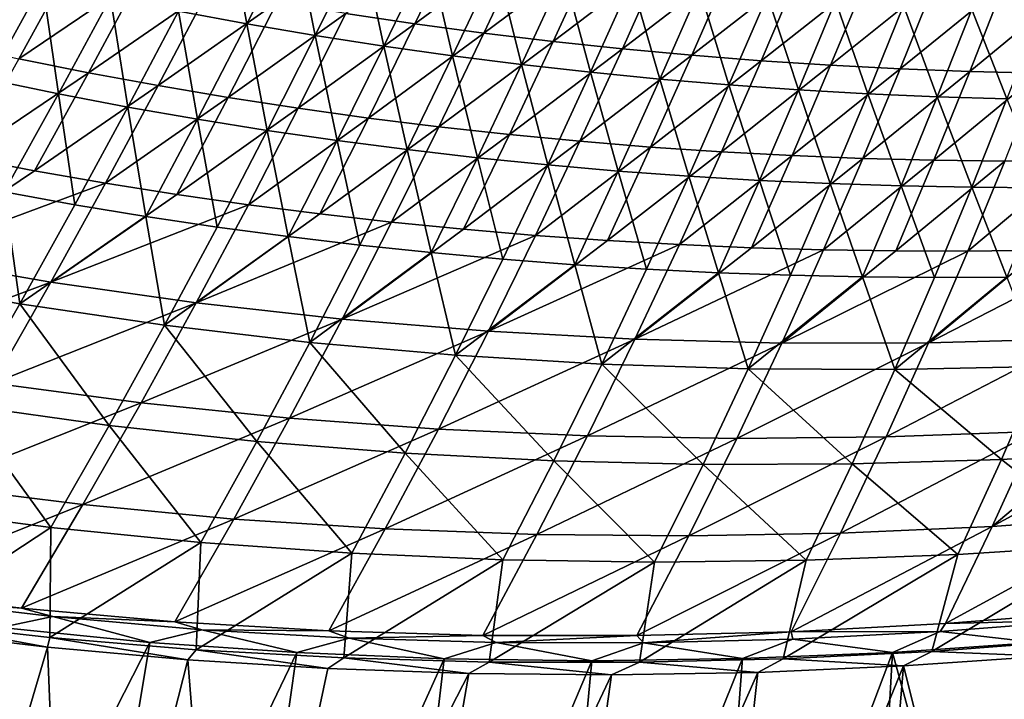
# Model space of a CAD drawing. Header units: metres. Extents: x 0 to 1400, y -1400 to 0.
# Tile 60 of 256: x 460 to 564, y -1329 to -1257. Entities that reach past the tile are written whole.
import ezdxf

# ---------------------------------------------------------------- set-up
doc = ezdxf.new("R2010")
doc.units = ezdxf.units.M

msp = doc.modelspace()

# ---------------------------------------------------------------- linework, layer by layer
at = {"layer": 'None'}
for points in [[(477.042297, -1256.461914, -197.67308), (482.162354, -1246.563232, -225.498718), (484.194275, -1257.789795, -197.695068)], [(482.162354, -1246.563232, -225.498718), (489.17453, -1247.945435, -225.521896), (484.194275, -1257.789795, -197.695068)], [(484.194275, -1257.789795, -197.695068), (489.17453, -1247.945435, -225.521896), (491.365509, -1259.013184, -197.717453)], [(489.17453, -1247.945435, -225.521896), (496.206421, -1249.226074, -225.545517), (491.365509, -1259.013184, -197.717453)], [(494.59079, -1256.712891, -196.647598), (501.810852, -1257.797241, -196.682022), (506.482758, -1248.093018, -224.526794)], [(501.810852, -1257.797241, -196.682022), (513.576721, -1249.137207, -224.562866), (506.482758, -1248.093018, -224.526794)], [(465.888336, -1251.325928, -196.515198), (458.766693, -1249.713867, -196.483536), (453.057678, -1259.903931, -168.740189)], [(491.365509, -1259.013184, -197.717453), (496.206421, -1249.226074, -225.545517), (498.554565, -1260.133057, -197.74025)], [(496.206421, -1249.226074, -225.545517), (503.256653, -1250.406006, -225.569565), (498.554565, -1260.133057, -197.74025)], [(501.810852, -1257.797241, -196.682022), (509.044861, -1258.77771, -196.716949), (513.576721, -1249.137207, -224.562866)], [(509.044861, -1258.77771, -196.716949), (520.683533, -1250.080811, -224.599426), (513.576721, -1249.137207, -224.562866)], [(520.683533, -1250.080811, -224.599426), (509.044861, -1258.77771, -196.716949), (516.290955, -1259.655029, -196.752335)], [(527.801697, -1250.924316, -224.636459), (520.683533, -1250.080811, -224.599426), (516.290955, -1259.655029, -196.752335)], [(498.554565, -1260.133057, -197.74025), (503.256653, -1250.406006, -225.569565), (505.760071, -1261.150146, -197.763428)], [(503.256653, -1250.406006, -225.569565), (510.323883, -1251.485718, -225.594009), (505.760071, -1261.150146, -197.763428)], [(527.801697, -1250.924316, -224.636459), (516.290955, -1259.655029, -196.752335), (523.547668, -1260.42981, -196.788162)], [(534.929932, -1251.668579, -224.67395), (527.801697, -1250.924316, -224.636459), (523.547668, -1260.42981, -196.788162)], [(460.321259, -1261.470703, -168.770142), (465.888336, -1251.325928, -196.515198), (453.057678, -1259.903931, -168.740189)], [(455.716034, -1251.84436, -197.609741), (462.801758, -1253.48999, -197.630417), (457.213379, -1263.650513, -169.901703)], [(473.033478, -1252.831299, -196.547455), (465.888336, -1251.325928, -196.515198), (460.321259, -1261.470703, -168.770142)], [(505.760071, -1261.150146, -197.763428), (510.323883, -1251.485718, -225.594009), (512.980591, -1262.065063, -197.786987)], [(510.323883, -1251.485718, -225.594009), (517.406738, -1252.46582, -225.618866), (512.980591, -1262.065063, -197.786987)], [(523.547668, -1260.42981, -196.788162), (530.813477, -1261.102905, -196.824432), (534.929932, -1251.668579, -224.67395)], [(530.813477, -1261.102905, -196.824432), (542.066772, -1252.314209, -224.711853), (534.929932, -1251.668579, -224.67395)], [(467.608246, -1262.927612, -168.800644), (473.033478, -1252.831299, -196.547455), (460.321259, -1261.470703, -168.770142)], [(480.200195, -1254.230591, -196.580276), (473.033478, -1252.831299, -196.547455), (467.608246, -1262.927612, -168.800644)], [(512.980591, -1262.065063, -197.786987), (517.406738, -1252.46582, -225.618866), (520.214661, -1262.878662, -197.810913)], [(517.406738, -1252.46582, -225.618866), (524.503845, -1253.34729, -225.644104), (520.214661, -1262.878662, -197.810913)], [(530.813477, -1261.102905, -196.824432), (538.086975, -1261.675049, -196.861099), (542.066772, -1252.314209, -224.711853)], [(538.086975, -1261.675049, -196.861099), (549.210999, -1252.861938, -224.750168), (542.066772, -1252.314209, -224.711853)], [(549.210999, -1252.861938, -224.750168), (538.086975, -1261.675049, -196.861099), (545.36676, -1262.147095, -196.898163)], [(556.361084, -1253.3125, -224.788879), (549.210999, -1252.861938, -224.750168), (545.36676, -1262.147095, -196.898163)], [(457.213379, -1263.650513, -169.901703), (462.801758, -1253.48999, -197.630417), (464.462616, -1265.142212, -169.920959)], [(462.801758, -1253.48999, -197.630417), (469.91098, -1255.028931, -197.651535), (464.462616, -1265.142212, -169.920959)], [(474.916626, -1264.275513, -168.831696), (480.200195, -1254.230591, -196.580276), (467.608246, -1262.927612, -168.800644)], [(487.386597, -1255.52417, -196.613678), (480.200195, -1254.230591, -196.580276), (474.916626, -1264.275513, -168.831696)], [(520.214661, -1262.878662, -197.810913), (524.503845, -1253.34729, -225.644104), (527.460938, -1263.591797, -197.835205)], [(524.503845, -1253.34729, -225.644104), (531.613831, -1254.130615, -225.669724), (527.460938, -1263.591797, -197.835205)], [(527.460938, -1263.591797, -197.835205), (531.613831, -1254.130615, -225.669724), (534.718018, -1264.205078, -197.859848)], [(531.613831, -1254.130615, -225.669724), (538.735413, -1254.816406, -225.695694), (534.718018, -1264.205078, -197.859848)], [(556.361084, -1253.3125, -224.788879), (545.36676, -1262.147095, -196.898163), (552.651428, -1262.519775, -196.935593)], [(563.515808, -1253.666504, -224.827957), (556.361084, -1253.3125, -224.788879), (552.651428, -1262.519775, -196.935593)], [(552.651428, -1262.519775, -196.935593), (559.939575, -1262.793945, -196.973358), (563.515808, -1253.666504, -224.827957)], [(559.939575, -1262.793945, -196.973358), (570.673706, -1253.924683, -224.867371), (563.515808, -1253.666504, -224.827957)], [(559.939575, -1262.793945, -196.973358), (567.229736, -1262.970459, -197.011459), (570.673706, -1253.924683, -224.867371)], [(464.462616, -1265.142212, -169.920959), (469.91098, -1255.028931, -197.651535), (471.733643, -1266.525024, -169.940598)], [(469.91098, -1255.028931, -197.651535), (477.042297, -1256.461914, -197.67308), (471.733643, -1266.525024, -169.940598)], [(534.718018, -1264.205078, -197.859848), (538.735413, -1254.816406, -225.695694), (541.984436, -1264.71936, -197.884811)], [(538.735413, -1254.816406, -225.695694), (545.867126, -1255.405396, -225.722031), (541.984436, -1264.71936, -197.884811)], [(482.244415, -1265.515015, -168.863266), (487.386597, -1255.52417, -196.613678), (474.916626, -1264.275513, -168.831696)], [(494.59079, -1256.712891, -196.647598), (487.386597, -1255.52417, -196.613678), (482.244415, -1265.515015, -168.863266)], [(541.984436, -1264.71936, -197.884811), (545.867126, -1255.405396, -225.722031), (549.258789, -1265.135376, -197.91011)], [(545.867126, -1255.405396, -225.722031), (553.00769, -1255.898438, -225.748703), (549.258789, -1265.135376, -197.91011)], [(549.258789, -1265.135376, -197.91011), (553.00769, -1255.898438, -225.748703), (556.539673, -1265.453979, -197.93573)], [(553.00769, -1255.898438, -225.748703), (560.15564, -1256.295898, -225.775711), (556.539673, -1265.453979, -197.93573)], [(471.733643, -1266.525024, -169.940598), (477.042297, -1256.461914, -197.67308), (479.025055, -1267.799805, -169.960648)], [(477.042297, -1256.461914, -197.67308), (484.194275, -1257.789795, -197.695068), (479.025055, -1267.799805, -169.960648)], [(489.589569, -1266.646729, -168.895325), (494.59079, -1256.712891, -196.647598), (482.244415, -1265.515015, -168.863266)], [(501.810852, -1257.797241, -196.682022), (494.59079, -1256.712891, -196.647598), (489.589569, -1266.646729, -168.895325)], [(556.539673, -1265.453979, -197.93573), (560.15564, -1256.295898, -225.775711), (563.825684, -1265.675903, -197.961639)], [(560.15564, -1256.295898, -225.775711), (567.309692, -1256.598755, -225.803024), (563.825684, -1265.675903, -197.961639)], [(479.025055, -1267.799805, -169.960648), (484.194275, -1257.789795, -197.695068), (486.335358, -1268.967285, -169.981064)], [(484.194275, -1257.789795, -197.695068), (491.365509, -1259.013184, -197.717453), (486.335358, -1268.967285, -169.981064)], [(496.950165, -1267.671265, -168.927856), (501.810852, -1257.797241, -196.682022), (489.589569, -1266.646729, -168.895325)], [(509.044861, -1258.77771, -196.716949), (501.810852, -1257.797241, -196.682022), (496.950165, -1267.671265, -168.927856)], [(486.335358, -1268.967285, -169.981064), (491.365509, -1259.013184, -197.717453), (493.663086, -1270.028442, -170.001846)], [(491.365509, -1259.013184, -197.717453), (498.554565, -1260.133057, -197.74025), (493.663086, -1270.028442, -170.001846)], [(504.324158, -1268.589355, -168.960846), (509.044861, -1258.77771, -196.716949), (496.950165, -1267.671265, -168.927856)], [(516.290955, -1259.655029, -196.752335), (509.044861, -1258.77771, -196.716949), (504.324158, -1268.589355, -168.960846)], [(493.663086, -1270.028442, -170.001846), (498.554565, -1260.133057, -197.74025), (501.006775, -1270.984131, -170.022995)], [(498.554565, -1260.133057, -197.74025), (505.760071, -1261.150146, -197.763428), (501.006775, -1270.984131, -170.022995)], [(511.709595, -1269.401733, -168.994278), (516.290955, -1259.655029, -196.752335), (504.324158, -1268.589355, -168.960846)], [(523.547668, -1260.42981, -196.788162), (516.290955, -1259.655029, -196.752335), (511.709595, -1269.401733, -168.994278)], [(501.006775, -1270.984131, -170.022995), (505.760071, -1261.150146, -197.763428), (508.36499, -1271.835205, -170.044479)], [(505.760071, -1261.150146, -197.763428), (512.980591, -1262.065063, -197.786987), (508.36499, -1271.835205, -170.044479)], [(519.104919, -1270.109131, -169.028122), (523.547668, -1260.42981, -196.788162), (511.709595, -1269.401733, -168.994278)], [(530.813477, -1261.102905, -196.824432), (523.547668, -1260.42981, -196.788162), (519.104919, -1270.109131, -169.028122)], [(526.508545, -1270.712402, -169.062363), (530.813477, -1261.102905, -196.824432), (519.104919, -1270.109131, -169.028122)], [(538.086975, -1261.675049, -196.861099), (530.813477, -1261.102905, -196.824432), (526.508545, -1270.712402, -169.062363)], [(460.321259, -1261.470703, -168.770142), (454.539337, -1271.78186, -141.125595), (467.608246, -1262.927612, -168.800644)], [(508.36499, -1271.835205, -170.044479), (512.980591, -1262.065063, -197.786987), (515.736206, -1272.582397, -170.066315)], [(512.980591, -1262.065063, -197.786987), (520.214661, -1262.878662, -197.810913), (515.736206, -1272.582397, -170.066315)], [(533.919067, -1271.212402, -169.096985), (538.086975, -1261.675049, -196.861099), (526.508545, -1270.712402, -169.062363)], [(545.36676, -1262.147095, -196.898163), (538.086975, -1261.675049, -196.861099), (533.919067, -1271.212402, -169.096985)], [(541.335022, -1271.610229, -169.131958), (545.36676, -1262.147095, -196.898163), (533.919067, -1271.212402, -169.096985)], [(552.651428, -1262.519775, -196.935593), (545.36676, -1262.147095, -196.898163), (541.335022, -1271.610229, -169.131958)], [(454.539337, -1271.78186, -141.125595), (461.966461, -1273.192139, -141.153763), (467.608246, -1262.927612, -168.800644)], [(467.608246, -1262.927612, -168.800644), (461.966461, -1273.192139, -141.153763), (474.916626, -1264.275513, -168.831696)], [(515.736206, -1272.582397, -170.066315), (520.214661, -1262.878662, -197.810913), (523.11908, -1273.226685, -170.088486)], [(520.214661, -1262.878662, -197.810913), (527.460938, -1263.591797, -197.835205), (523.11908, -1273.226685, -170.088486)], [(548.754883, -1271.906494, -169.167267), (552.651428, -1262.519775, -196.935593), (541.335022, -1271.610229, -169.131958)], [(559.939575, -1262.793945, -196.973358), (552.651428, -1262.519775, -196.935593), (548.754883, -1271.906494, -169.167267)], [(556.177185, -1272.102295, -169.202896), (559.939575, -1262.793945, -196.973358), (548.754883, -1271.906494, -169.167267)], [(567.229736, -1262.970459, -197.011459), (559.939575, -1262.793945, -196.973358), (556.177185, -1272.102295, -169.202896)], [(563.600464, -1272.198364, -169.238815), (567.229736, -1262.970459, -197.011459), (556.177185, -1272.102295, -169.202896)], [(464.462616, -1265.142212, -169.920959), (458.796967, -1275.422241, -142.290482), (457.213379, -1263.650513, -169.901703)], [(461.966461, -1273.192139, -141.153763), (469.414886, -1274.490356, -141.182419), (474.916626, -1264.275513, -168.831696)], [(474.916626, -1264.275513, -168.831696), (469.414886, -1274.490356, -141.182419), (482.244415, -1265.515015, -168.863266)], [(523.11908, -1273.226685, -170.088486), (527.460938, -1263.591797, -197.835205), (530.512024, -1273.768799, -170.110977)], [(527.460938, -1263.591797, -197.835205), (534.718018, -1264.205078, -197.859848), (530.512024, -1273.768799, -170.110977)], [(530.512024, -1273.768799, -170.110977), (534.718018, -1264.205078, -197.859848), (537.913574, -1274.209839, -170.133759)], [(534.718018, -1264.205078, -197.859848), (541.984436, -1264.71936, -197.884811), (537.913574, -1274.209839, -170.133759)], [(466.206238, -1276.756714, -142.307617), (458.796967, -1275.422241, -142.290482), (464.462616, -1265.142212, -169.920959)], [(471.733643, -1266.525024, -169.940598), (466.206238, -1276.756714, -142.307617), (464.462616, -1265.142212, -169.920959)], [(469.414886, -1274.490356, -141.182419), (476.882599, -1275.67749, -141.211533), (482.244415, -1265.515015, -168.863266)], [(482.244415, -1265.515015, -168.863266), (476.882599, -1275.67749, -141.211533), (489.589569, -1266.646729, -168.895325)], [(537.913574, -1274.209839, -170.133759), (541.984436, -1264.71936, -197.884811), (545.322388, -1274.550415, -170.15686)], [(541.984436, -1264.71936, -197.884811), (549.258789, -1265.135376, -197.91011), (545.322388, -1274.550415, -170.15686)], [(545.322388, -1274.550415, -170.15686), (549.258789, -1265.135376, -197.91011), (552.736877, -1274.791382, -170.180237)], [(549.258789, -1265.135376, -197.91011), (556.539673, -1265.453979, -197.93573), (552.736877, -1274.791382, -170.180237)], [(552.736877, -1274.791382, -170.180237), (556.539673, -1265.453979, -197.93573), (560.15564, -1274.933716, -170.203903)], [(556.539673, -1265.453979, -197.93573), (563.825684, -1265.675903, -197.961639), (560.15564, -1274.933716, -170.203903)], [(473.635681, -1277.980103, -142.325073), (466.206238, -1276.756714, -142.307617), (471.733643, -1266.525024, -169.940598)], [(479.025055, -1267.799805, -169.960648), (473.635681, -1277.980103, -142.325073), (471.733643, -1266.525024, -169.940598)], [(560.15564, -1274.933716, -170.203903), (563.825684, -1265.675903, -197.961639), (567.577209, -1274.978271, -170.227829)], [(476.882599, -1275.67749, -141.211533), (484.367432, -1276.754028, -141.241104), (489.589569, -1266.646729, -168.895325)], [(489.589569, -1266.646729, -168.895325), (484.367432, -1276.754028, -141.241104), (496.950165, -1267.671265, -168.927856)], [(481.083832, -1279.093628, -142.34288), (473.635681, -1277.980103, -142.325073), (479.025055, -1267.799805, -169.960648)], [(486.335358, -1268.967285, -169.981064), (481.083832, -1279.093628, -142.34288), (479.025055, -1267.799805, -169.960648)], [(484.367432, -1276.754028, -141.241104), (491.86734, -1277.720703, -141.271088), (496.950165, -1267.671265, -168.927856)], [(496.950165, -1267.671265, -168.927856), (491.86734, -1277.720703, -141.271088), (504.324158, -1268.589355, -168.960846)], [(491.86734, -1277.720703, -141.271088), (499.38028, -1278.578369, -141.301483), (504.324158, -1268.589355, -168.960846)], [(504.324158, -1268.589355, -168.960846), (499.38028, -1278.578369, -141.301483), (511.709595, -1269.401733, -168.994278)], [(488.549103, -1280.0979, -142.360992), (481.083832, -1279.093628, -142.34288), (486.335358, -1268.967285, -169.981064)], [(493.663086, -1270.028442, -170.001846), (488.549103, -1280.0979, -142.360992), (486.335358, -1268.967285, -169.981064)], [(499.38028, -1278.578369, -141.301483), (506.904144, -1279.327759, -141.33226), (511.709595, -1269.401733, -168.994278)], [(511.709595, -1269.401733, -168.994278), (506.904144, -1279.327759, -141.33226), (519.104919, -1270.109131, -169.028122)], [(496.03006, -1280.994263, -142.379425), (488.549103, -1280.0979, -142.360992), (493.663086, -1270.028442, -170.001846)], [(501.006775, -1270.984131, -170.022995), (496.03006, -1280.994263, -142.379425), (493.663086, -1270.028442, -170.001846)], [(506.904144, -1279.327759, -141.33226), (514.437317, -1279.969727, -141.363403), (519.104919, -1270.109131, -169.028122)], [(519.104919, -1270.109131, -169.028122), (514.437317, -1279.969727, -141.363403), (526.508545, -1270.712402, -169.062363)], [(514.437317, -1279.969727, -141.363403), (521.97821, -1280.505249, -141.394897), (526.508545, -1270.712402, -169.062363)], [(526.508545, -1270.712402, -169.062363), (521.97821, -1280.505249, -141.394897), (533.919067, -1271.212402, -169.096985)], [(503.525116, -1281.783325, -142.398148), (496.03006, -1280.994263, -142.379425), (501.006775, -1270.984131, -170.022995)], [(508.36499, -1271.835205, -170.044479), (503.525116, -1281.783325, -142.398148), (501.006775, -1270.984131, -170.022995)], [(521.97821, -1280.505249, -141.394897), (529.52533, -1280.935181, -141.426727), (533.919067, -1271.212402, -169.096985)], [(533.919067, -1271.212402, -169.096985), (529.52533, -1280.935181, -141.426727), (541.335022, -1271.610229, -169.131958)], [(529.52533, -1280.935181, -141.426727), (537.077148, -1281.260742, -141.458862), (541.335022, -1271.610229, -169.131958)], [(541.335022, -1271.610229, -169.131958), (537.077148, -1281.260742, -141.458862), (548.754883, -1271.906494, -169.167267)], [(461.966461, -1273.192139, -141.153763), (454.539337, -1271.78186, -141.125595), (448.513641, -1282.263184, -113.585121)], [(511.032837, -1282.466064, -142.417175), (503.525116, -1281.783325, -142.398148), (508.36499, -1271.835205, -170.044479)], [(515.736206, -1272.582397, -170.066315), (511.032837, -1282.466064, -142.417175), (508.36499, -1271.835205, -170.044479)], [(518.551636, -1283.043579, -142.436493), (511.032837, -1282.466064, -142.417175), (515.736206, -1272.582397, -170.066315)], [(523.11908, -1273.226685, -170.088486), (518.551636, -1283.043579, -142.436493), (515.736206, -1272.582397, -170.066315)], [(537.077148, -1281.260742, -141.458862), (544.63208, -1281.482666, -141.491287), (548.754883, -1271.906494, -169.167267)], [(548.754883, -1271.906494, -169.167267), (544.63208, -1281.482666, -141.491287), (556.177185, -1272.102295, -169.202896)], [(544.63208, -1281.482666, -141.491287), (552.18866, -1281.602051, -141.523987), (556.177185, -1272.102295, -169.202896)], [(556.177185, -1272.102295, -169.202896), (552.18866, -1281.602051, -141.523987), (563.600464, -1272.198364, -169.238815)], [(552.18866, -1281.602051, -141.523987), (559.7453, -1281.619751, -141.556946), (563.600464, -1272.198364, -169.238815)], [(563.600464, -1272.198364, -169.238815), (559.7453, -1281.619751, -141.556946), (571.023193, -1272.195557, -169.275024)], [(559.7453, -1281.619751, -141.556946), (567.300476, -1281.536743, -141.590134), (571.023193, -1272.195557, -169.275024)], [(469.414886, -1274.490356, -141.182419), (461.966461, -1273.192139, -141.153763), (448.513641, -1282.263184, -113.585121)], [(526.080078, -1283.516724, -142.456085), (518.551636, -1283.043579, -142.436493), (523.11908, -1273.226685, -170.088486)], [(530.512024, -1273.768799, -170.110977), (526.080078, -1283.516724, -142.456085), (523.11908, -1273.226685, -170.088486)], [(533.616577, -1283.886353, -142.475937), (526.080078, -1283.516724, -142.456085), (530.512024, -1273.768799, -170.110977)], [(537.913574, -1274.209839, -170.133759), (533.616577, -1283.886353, -142.475937), (530.512024, -1273.768799, -170.110977)], [(463.66394, -1284.880127, -113.635918), (469.414886, -1274.490356, -141.182419), (448.513641, -1282.263184, -113.585121)], [(463.66394, -1284.880127, -113.635918), (476.882599, -1275.67749, -141.211533), (469.414886, -1274.490356, -141.182419)], [(541.159668, -1284.153564, -142.496063), (533.616577, -1283.886353, -142.475937), (537.913574, -1274.209839, -170.133759)], [(545.322388, -1274.550415, -170.15686), (541.159668, -1284.153564, -142.496063), (537.913574, -1274.209839, -170.133759)], [(548.707825, -1284.319092, -142.516434), (541.159668, -1284.153564, -142.496063), (545.322388, -1274.550415, -170.15686)], [(552.736877, -1274.791382, -170.180237), (548.707825, -1284.319092, -142.516434), (545.322388, -1274.550415, -170.15686)], [(556.259583, -1284.384033, -142.537048), (548.707825, -1284.319092, -142.516434), (552.736877, -1274.791382, -170.180237)], [(560.15564, -1274.933716, -170.203903), (556.259583, -1284.384033, -142.537048), (552.736877, -1274.791382, -170.180237)], [(458.796967, -1275.422241, -142.290482), (460.429352, -1287.161377, -114.778702), (445.361115, -1284.470093, -114.750984)], [(466.206238, -1276.756714, -142.307617), (460.429352, -1287.161377, -114.778702), (458.796967, -1275.422241, -142.290482)], [(484.367432, -1276.754028, -141.241104), (476.882599, -1275.67749, -141.211533), (463.66394, -1284.880127, -113.635918)], [(563.813354, -1284.349121, -142.557892), (556.259583, -1284.384033, -142.537048), (560.15564, -1274.933716, -170.203903)], [(567.577209, -1274.978271, -170.227829), (563.813354, -1284.349121, -142.557892), (560.15564, -1274.933716, -170.203903)], [(466.206238, -1276.756714, -142.307617), (473.635681, -1277.980103, -142.325073), (460.429352, -1287.161377, -114.778702)], [(478.891174, -1287.041016, -113.688301), (484.367432, -1276.754028, -141.241104), (463.66394, -1284.880127, -113.635918)], [(491.86734, -1277.720703, -141.271088), (484.367432, -1276.754028, -141.241104), (478.891174, -1287.041016, -113.688301)], [(499.38028, -1278.578369, -141.301483), (491.86734, -1277.720703, -141.271088), (478.891174, -1287.041016, -113.688301)], [(473.635681, -1277.980103, -142.325073), (475.578247, -1289.397827, -114.807503), (460.429352, -1287.161377, -114.778702)], [(481.083832, -1279.093628, -142.34288), (475.578247, -1289.397827, -114.807503), (473.635681, -1277.980103, -142.325073)], [(494.178101, -1288.752319, -113.742111), (499.38028, -1278.578369, -141.301483), (478.891174, -1287.041016, -113.688301)], [(506.904144, -1279.327759, -141.33226), (499.38028, -1278.578369, -141.301483), (494.178101, -1288.752319, -113.742111)], [(481.083832, -1279.093628, -142.34288), (488.549103, -1280.0979, -142.360992), (475.578247, -1289.397827, -114.807503)], [(514.437317, -1279.969727, -141.363403), (506.904144, -1279.327759, -141.33226), (494.178101, -1288.752319, -113.742111)], [(514.437317, -1279.969727, -141.363403), (494.178101, -1288.752319, -113.742111), (509.507996, -1290.020508, -113.797211)], [(521.97821, -1280.505249, -141.394897), (514.437317, -1279.969727, -141.363403), (509.507996, -1290.020508, -113.797211)], [(488.549103, -1280.0979, -142.360992), (490.795319, -1291.187378, -114.837326), (475.578247, -1289.397827, -114.807503)], [(496.03006, -1280.994263, -142.379425), (490.795319, -1291.187378, -114.837326), (488.549103, -1280.0979, -142.360992)], [(490.795319, -1291.187378, -114.837326), (496.03006, -1280.994263, -142.379425), (503.525116, -1281.783325, -142.398148)], [(529.52533, -1280.935181, -141.426727), (521.97821, -1280.505249, -141.394897), (509.507996, -1290.020508, -113.797211)], [(524.867249, -1290.853638, -113.853462), (529.52533, -1280.935181, -141.426727), (509.507996, -1290.020508, -113.797211)], [(524.867249, -1290.853638, -113.853462), (537.077148, -1281.260742, -141.458862), (529.52533, -1280.935181, -141.426727)], [(506.068176, -1292.538208, -114.868118), (490.795319, -1291.187378, -114.837326), (503.525116, -1281.783325, -142.398148)], [(511.032837, -1282.466064, -142.417175), (506.068176, -1292.538208, -114.868118), (503.525116, -1281.783325, -142.398148)], [(544.63208, -1281.482666, -141.491287), (537.077148, -1281.260742, -141.458862), (524.867249, -1290.853638, -113.853462)], [(540.243103, -1291.26001, -113.910713), (544.63208, -1281.482666, -141.491287), (524.867249, -1290.853638, -113.853462)], [(552.18866, -1281.602051, -141.523987), (544.63208, -1281.482666, -141.491287), (540.243103, -1291.26001, -113.910713)], [(559.7453, -1281.619751, -141.556946), (552.18866, -1281.602051, -141.523987), (540.243103, -1291.26001, -113.910713)], [(540.243103, -1291.26001, -113.910713), (555.622925, -1291.247803, -113.968834), (559.7453, -1281.619751, -141.556946)], [(567.300476, -1281.536743, -141.590134), (555.622925, -1291.247803, -113.968834), (574.852905, -1281.354126, -141.62355)], [(555.622925, -1291.247803, -113.968834), (570.994324, -1290.825562, -114.027695), (574.852905, -1281.354126, -141.62355)], [(555.622925, -1291.247803, -113.968834), (567.300476, -1281.536743, -141.590134), (559.7453, -1281.619751, -141.556946)], [(448.513641, -1282.263184, -113.585121), (442.213715, -1292.921265, -86.145638), (463.66394, -1284.880127, -113.635918)], [(511.032837, -1282.466064, -142.417175), (518.551636, -1283.043579, -142.436493), (506.068176, -1292.538208, -114.868118)], [(518.551636, -1283.043579, -142.436493), (521.384277, -1293.458374, -114.899818), (506.068176, -1292.538208, -114.868118)], [(526.080078, -1283.516724, -142.456085), (521.384277, -1293.458374, -114.899818), (518.551636, -1283.043579, -142.436493)], [(526.080078, -1283.516724, -142.456085), (533.616577, -1283.886353, -142.475937), (521.384277, -1293.458374, -114.899818)], [(533.616577, -1283.886353, -142.475937), (536.731262, -1293.955933, -114.932373), (521.384277, -1293.458374, -114.899818)], [(536.731262, -1293.955933, -114.932373), (533.616577, -1283.886353, -142.475937), (541.159668, -1284.153564, -142.496063)], [(442.213715, -1292.921265, -86.145638), (457.63092, -1295.452759, -86.188164), (463.66394, -1284.880127, -113.635918)], [(445.361115, -1284.470093, -114.750984), (460.429352, -1287.161377, -114.778702), (454.370331, -1297.746094, -87.351364)], [(463.66394, -1284.880127, -113.635918), (457.63092, -1295.452759, -86.188164), (478.891174, -1287.041016, -113.688301)], [(548.707825, -1284.319092, -142.516434), (536.731262, -1293.955933, -114.932373), (541.159668, -1284.153564, -142.496063)], [(552.09668, -1294.039063, -114.965721), (536.731262, -1293.955933, -114.932373), (548.707825, -1284.319092, -142.516434)], [(556.259583, -1284.384033, -142.537048), (552.09668, -1294.039063, -114.965721), (548.707825, -1284.319092, -142.516434)], [(567.468018, -1293.715698, -114.999817), (552.09668, -1294.039063, -114.965721), (563.813354, -1284.349121, -142.557892)], [(552.09668, -1294.039063, -114.965721), (556.259583, -1284.384033, -142.537048), (563.813354, -1284.349121, -142.557892)], [(454.370331, -1297.746094, -87.351364), (460.429352, -1287.161377, -114.778702), (469.783752, -1299.888306, -87.37175)], [(457.63092, -1295.452759, -86.188164), (473.125793, -1297.517334, -86.23201), (478.891174, -1287.041016, -113.688301)], [(460.429352, -1287.161377, -114.778702), (475.578247, -1289.397827, -114.807503), (469.783752, -1299.888306, -87.37175)], [(478.891174, -1287.041016, -113.688301), (473.125793, -1297.517334, -86.23201), (494.178101, -1288.752319, -113.742111)], [(473.125793, -1297.517334, -86.23201), (488.680573, -1299.12207, -86.277031), (494.178101, -1288.752319, -113.742111)], [(494.178101, -1288.752319, -113.742111), (488.680573, -1299.12207, -86.277031), (509.507996, -1290.020508, -113.797211)], [(469.783752, -1299.888306, -87.37175), (475.578247, -1289.397827, -114.807503), (485.265747, -1301.573364, -87.392899)], [(475.578247, -1289.397827, -114.807503), (490.795319, -1291.187378, -114.837326), (485.265747, -1301.573364, -87.392899)], [(488.680573, -1299.12207, -86.277031), (504.278046, -1300.27417, -86.323105), (509.507996, -1290.020508, -113.797211)], [(509.507996, -1290.020508, -113.797211), (504.278046, -1300.27417, -86.323105), (524.867249, -1290.853638, -113.853462)], [(485.265747, -1301.573364, -87.392899), (490.795319, -1291.187378, -114.837326), (500.803497, -1302.809937, -87.414757)], [(490.795319, -1291.187378, -114.837326), (506.068176, -1292.538208, -114.868118), (500.803497, -1302.809937, -87.414757)], [(504.278046, -1300.27417, -86.323105), (519.904175, -1300.981934, -86.370102), (524.867249, -1290.853638, -113.853462)], [(524.867249, -1290.853638, -113.853462), (519.904175, -1300.981934, -86.370102), (540.243103, -1291.26001, -113.910713)], [(519.904175, -1300.981934, -86.370102), (535.545837, -1301.25415, -86.417915), (540.243103, -1291.26001, -113.910713)], [(540.243103, -1291.26001, -113.910713), (535.545837, -1301.25415, -86.417915), (555.622925, -1291.247803, -113.968834)], [(535.545837, -1301.25415, -86.417915), (551.190002, -1301.099731, -86.466423), (555.622925, -1291.247803, -113.968834)], [(555.622925, -1291.247803, -113.968834), (551.190002, -1301.099731, -86.466423), (570.994324, -1290.825562, -114.027695)], [(551.190002, -1301.099731, -86.466423), (566.823975, -1300.527588, -86.515495), (570.994324, -1290.825562, -114.027695)], [(500.803497, -1302.809937, -87.414757), (506.068176, -1292.538208, -114.868118), (516.384216, -1303.606689, -87.437302)], [(506.068176, -1292.538208, -114.868118), (521.384277, -1293.458374, -114.899818), (516.384216, -1303.606689, -87.437302)], [(516.384216, -1303.606689, -87.437302), (521.384277, -1293.458374, -114.899818), (531.995178, -1303.972168, -87.46048)], [(521.384277, -1293.458374, -114.899818), (536.731262, -1293.955933, -114.932373), (531.995178, -1303.972168, -87.46048)], [(531.995178, -1303.972168, -87.46048), (536.731262, -1293.955933, -114.932373), (547.623596, -1303.914917, -87.484253)], [(536.731262, -1293.955933, -114.932373), (552.09668, -1294.039063, -114.965721), (547.623596, -1303.914917, -87.484253)], [(547.623596, -1303.914917, -87.484253), (552.09668, -1294.039063, -114.965721), (563.256592, -1303.443604, -87.508583)], [(552.09668, -1294.039063, -114.965721), (567.468018, -1293.715698, -114.999817), (563.256592, -1303.443604, -87.508583)], [(563.256592, -1303.443604, -87.508583), (567.468018, -1293.715698, -114.999817), (578.88147, -1302.566772, -87.533432)], [(457.63092, -1295.452759, -86.188164), (451.285492, -1306.212158, -58.844471), (473.125793, -1297.517334, -86.23201)], [(451.285492, -1306.212158, -58.844471), (467.038879, -1308.188232, -58.877548), (473.125793, -1297.517334, -86.23201)], [(473.125793, -1297.517334, -86.23201), (467.038879, -1308.188232, -58.877548), (488.680573, -1299.12207, -86.277031)], [(447.998718, -1308.515381, -60.028931), (454.370331, -1297.746094, -87.351364), (463.667908, -1310.570923, -60.038795)], [(454.370331, -1297.746094, -87.351364), (469.783752, -1299.888306, -87.37175), (463.667908, -1310.570923, -60.038795)], [(467.038879, -1308.188232, -58.877548), (482.853333, -1309.694336, -58.911564), (488.680573, -1299.12207, -86.277031)], [(488.680573, -1299.12207, -86.277031), (482.853333, -1309.694336, -58.911564), (504.278046, -1300.27417, -86.323105)], [(562.30011, -1310.473633, -59.092319), (582.436401, -1299.546753, -86.565033), (574.633545, -1300.087646, -86.540207)], [(578.171936, -1309.343994, -59.129944), (582.436401, -1299.546753, -86.565033), (562.30011, -1310.473633, -59.092319)], [(463.667908, -1310.570923, -60.038795), (469.783752, -1299.888306, -87.37175), (479.406921, -1312.159424, -60.049156)], [(469.783752, -1299.888306, -87.37175), (485.265747, -1301.573364, -87.392899), (479.406921, -1312.159424, -60.049156)], [(482.853333, -1309.694336, -58.911564), (498.711273, -1310.738403, -58.946419), (504.278046, -1300.27417, -86.323105)], [(504.278046, -1300.27417, -86.323105), (498.711273, -1310.738403, -58.946419), (519.904175, -1300.981934, -86.370102)], [(551.190002, -1301.099731, -86.466423), (546.405884, -1311.187256, -59.055065), (566.823975, -1300.527588, -86.515495)], [(546.405884, -1311.187256, -59.055065), (562.30011, -1310.473633, -59.092319), (566.823975, -1300.527588, -86.515495)], [(566.823975, -1300.527588, -86.515495), (562.30011, -1310.473633, -59.092319), (574.633545, -1300.087646, -86.540207)], [(479.406921, -1312.159424, -60.049156), (485.265747, -1301.573364, -87.392899), (495.202667, -1313.289795, -60.05999)], [(485.265747, -1301.573364, -87.392899), (500.803497, -1302.809937, -87.414757), (495.202667, -1313.289795, -60.05999)], [(498.711273, -1310.738403, -58.946419), (514.598267, -1311.328979, -58.982018), (519.904175, -1300.981934, -86.370102)], [(519.904175, -1300.981934, -86.370102), (514.598267, -1311.328979, -58.982018), (535.545837, -1301.25415, -86.417915)], [(514.598267, -1311.328979, -58.982018), (530.500916, -1311.475586, -59.018265), (535.545837, -1301.25415, -86.417915)], [(535.545837, -1301.25415, -86.417915), (530.500916, -1311.475586, -59.018265), (551.190002, -1301.099731, -86.466423)], [(530.500916, -1311.475586, -59.018265), (546.405884, -1311.187256, -59.055065), (551.190002, -1301.099731, -86.466423)], [(563.256592, -1303.443604, -87.508583), (578.88147, -1302.566772, -87.533432), (574.574829, -1312.389404, -60.120659)], [(495.202667, -1313.289795, -60.05999), (500.803497, -1302.809937, -87.414757), (511.042114, -1313.971436, -60.071281)], [(500.803497, -1302.809937, -87.414757), (516.384216, -1303.606689, -87.437302), (511.042114, -1313.971436, -60.071281)], [(511.042114, -1313.971436, -60.071281), (516.384216, -1303.606689, -87.437302), (526.912109, -1314.213013, -60.083015)], [(516.384216, -1303.606689, -87.437302), (531.995178, -1303.972168, -87.46048), (526.912109, -1314.213013, -60.083015)], [(547.623596, -1303.914917, -87.484253), (563.256592, -1303.443604, -87.508583), (558.691589, -1313.412964, -60.107719)], [(558.691589, -1313.412964, -60.107719), (563.256592, -1303.443604, -87.508583), (574.574829, -1312.389404, -60.120659)], [(526.912109, -1314.213013, -60.083015), (531.995178, -1303.972168, -87.46048), (542.799683, -1314.023926, -60.095165)], [(531.995178, -1303.972168, -87.46048), (547.623596, -1303.914917, -87.484253), (542.799683, -1314.023926, -60.095165)], [(542.799683, -1314.023926, -60.095165), (547.623596, -1303.914917, -87.484253), (558.691589, -1313.412964, -60.107719)], [(451.285492, -1306.212158, -58.844471), (444.605591, -1317.149536, -31.641582), (467.038879, -1308.188232, -58.877548)], [(444.605591, -1317.149536, -31.641582), (460.606781, -1319.044556, -31.664776), (467.038879, -1308.188232, -58.877548)], [(463.667908, -1310.570923, -60.038795), (448.6875, -1320.45166, -32.846249), (447.998718, -1308.515381, -60.028931)], [(467.038879, -1308.188232, -58.877548), (460.606781, -1319.044556, -31.664776), (482.853333, -1309.694336, -58.911564)], [(460.606781, -1319.044556, -31.664776), (476.671204, -1320.460327, -31.688414), (482.853333, -1309.694336, -58.911564)], [(482.853333, -1309.694336, -58.911564), (476.671204, -1320.460327, -31.688414), (498.711273, -1310.738403, -58.946419)], [(562.30011, -1310.473633, -59.092319), (557.390076, -1320.658691, -31.81019), (578.171936, -1309.343994, -59.129944)], [(557.390076, -1320.658691, -31.81019), (573.519043, -1319.389648, -31.83469), (578.171936, -1309.343994, -59.129944)], [(463.556244, -1322.113525, -32.845612), (448.6875, -1320.45166, -32.846249), (463.667908, -1310.570923, -60.038795)], [(479.406921, -1312.159424, -60.049156), (463.556244, -1322.113525, -32.845612), (463.667908, -1310.570923, -60.038795)], [(476.671204, -1320.460327, -31.688414), (492.780945, -1321.404785, -31.712402), (498.711273, -1310.738403, -58.946419)], [(498.711273, -1310.738403, -58.946419), (492.780945, -1321.404785, -31.712402), (514.598267, -1311.328979, -58.982018)], [(546.405884, -1311.187256, -59.055065), (541.23938, -1321.504517, -31.785637), (562.30011, -1310.473633, -59.092319)], [(541.23938, -1321.504517, -31.785637), (557.390076, -1320.658691, -31.81019), (562.30011, -1310.473633, -59.092319)], [(492.780945, -1321.404785, -31.712402), (508.921295, -1321.887207, -31.73666), (514.598267, -1311.328979, -58.982018)], [(514.598267, -1311.328979, -58.982018), (508.921295, -1321.887207, -31.73666), (530.500916, -1311.475586, -59.018265)], [(508.921295, -1321.887207, -31.73666), (525.078674, -1321.917236, -31.761099), (530.500916, -1311.475586, -59.018265)], [(530.500916, -1311.475586, -59.018265), (525.078674, -1321.917236, -31.761099), (546.405884, -1311.187256, -59.055065)], [(525.078674, -1321.917236, -31.761099), (541.23938, -1321.504517, -31.785637), (546.405884, -1311.187256, -59.055065)], [(478.917389, -1323.396484, -32.844852), (463.556244, -1322.113525, -32.845612), (479.406921, -1312.159424, -60.049156)], [(495.202667, -1313.289795, -60.05999), (478.917389, -1323.396484, -32.844852), (479.406921, -1312.159424, -60.049156)], [(571.97229, -1322.364502, -32.844879), (555.972839, -1323.570801, -32.844479), (574.574829, -1312.389404, -60.120659)], [(574.574829, -1312.389404, -60.120659), (555.972839, -1323.570801, -32.844479), (558.691589, -1313.412964, -60.107719)], [(494.362396, -1324.254028, -32.844372), (478.917389, -1323.396484, -32.844852), (495.202667, -1313.289795, -60.05999)], [(511.042114, -1313.971436, -60.071281), (494.362396, -1324.254028, -32.844372), (495.202667, -1313.289795, -60.05999)], [(509.581635, -1324.686035, -32.844177), (494.362396, -1324.254028, -32.844372), (511.042114, -1313.971436, -60.071281)], [(526.912109, -1314.213013, -60.083015), (509.581635, -1324.686035, -32.844177), (511.042114, -1313.971436, -60.071281)], [(540.400513, -1324.345093, -32.844215), (525.327515, -1324.71228, -32.844124), (542.799683, -1314.023926, -60.095165)], [(542.799683, -1314.023926, -60.095165), (525.327515, -1324.71228, -32.844124), (526.912109, -1314.213013, -60.083015)], [(555.972839, -1323.570801, -32.844479), (540.400513, -1324.345093, -32.844215), (558.691589, -1313.412964, -60.107719)], [(558.691589, -1313.412964, -60.107719), (540.400513, -1324.345093, -32.844215), (542.799683, -1314.023926, -60.095165)], [(525.327515, -1324.71228, -32.844124), (509.581635, -1324.686035, -32.844177), (526.912109, -1314.213013, -60.083015)], [(444.605591, -1317.149536, -31.641582), (448.652557, -1318.139038, -30.744099), (460.606781, -1319.044556, -31.664776)], [(448.652557, -1318.139038, -30.744099), (463.872498, -1319.923706, -30.751335), (460.606781, -1319.044556, -31.664776)], [(448.652557, -1318.139038, -30.744099), (458.445618, -1321.077271, -29.75281), (463.872498, -1319.923706, -30.751335)], [(460.606781, -1319.044556, -31.664776), (463.872498, -1319.923706, -30.751335), (476.671204, -1320.460327, -31.688414)], [(458.445618, -1321.077271, -29.75281), (474.042999, -1322.622559, -29.74605), (463.872498, -1319.923706, -30.751335)], [(463.872498, -1319.923706, -30.751335), (479.508636, -1321.291992, -30.75872), (476.671204, -1320.460327, -31.688414)], [(463.872498, -1319.923706, -30.751335), (474.042999, -1322.622559, -29.74605), (479.508636, -1321.291992, -30.75872)], [(557.390076, -1320.658691, -31.81019), (572.321716, -1320.287964, -30.801405), (573.519043, -1319.389648, -31.83469)], [(463.318176, -1323.110962, -32.335793), (448.6875, -1320.45166, -32.846249), (463.556244, -1322.113525, -32.845612)], [(463.318176, -1323.110962, -32.335793), (448.966797, -1321.414063, -32.341949), (448.6875, -1320.45166, -32.846249)], [(474.042999, -1322.622559, -29.74605), (458.445618, -1321.077271, -29.75281), (448.977356, -1371.742432)], [(476.671204, -1320.460327, -31.688414), (479.508636, -1321.291992, -30.75872), (492.780945, -1321.404785, -31.712402)], [(541.23938, -1321.504517, -31.785637), (556.838257, -1321.495361, -30.794434), (557.390076, -1320.658691, -31.81019)], [(556.838257, -1321.495361, -30.794434), (572.321716, -1320.287964, -30.801405), (557.390076, -1320.658691, -31.81019)], [(556.838257, -1321.495361, -30.794434), (566.895142, -1322.651733, -29.704718), (572.321716, -1320.287964, -30.801405)], [(448.750488, -1372.495605, -3), (448.966797, -1321.414063, -32.341949), (463.318176, -1323.110962, -32.335793)], [(478.02832, -1324.440308, -32.329414), (463.318176, -1323.110962, -32.335793), (463.556244, -1322.113525, -32.845612)], [(478.02832, -1324.440308, -32.329414), (463.556244, -1322.113525, -32.845612), (478.917389, -1323.396484, -32.844852)], [(474.042999, -1322.622559, -29.74605), (489.453308, -1323.697632, -29.739298), (479.508636, -1321.291992, -30.75872)], [(479.508636, -1321.291992, -30.75872), (494.91095, -1322.190186, -30.765945), (492.780945, -1321.404785, -31.712402)], [(479.508636, -1321.291992, -30.75872), (489.453308, -1323.697632, -29.739298), (494.91095, -1322.190186, -30.765945)], [(489.453308, -1323.697632, -29.739298), (504.870239, -1324.334229, -29.732487), (494.91095, -1322.190186, -30.765945)], [(492.780945, -1321.404785, -31.712402), (494.91095, -1322.190186, -30.765945), (508.921295, -1321.887207, -31.73666)], [(494.91095, -1322.190186, -30.765945), (510.329529, -1322.652588, -30.773123), (508.921295, -1321.887207, -31.73666)], [(494.91095, -1322.190186, -30.765945), (504.870239, -1324.334229, -29.732487), (510.329529, -1322.652588, -30.773123)], [(508.921295, -1321.887207, -31.73666), (510.329529, -1322.652588, -30.773123), (525.078674, -1321.917236, -31.761099)], [(510.329529, -1322.652588, -30.773123), (525.775635, -1322.687378, -30.78026), (525.078674, -1321.917236, -31.761099)], [(525.078674, -1321.917236, -31.761099), (525.775635, -1322.687378, -30.78026), (541.23938, -1321.504517, -31.785637)], [(525.775635, -1322.687378, -30.78026), (541.393372, -1322.295898, -30.787416), (541.23938, -1321.504517, -31.785637)], [(525.775635, -1322.687378, -30.78026), (536.147217, -1324.317627, -29.718533), (541.393372, -1322.295898, -30.787416)], [(536.147217, -1324.317627, -29.718533), (551.831787, -1323.668091, -29.711491), (541.393372, -1322.295898, -30.787416)], [(541.23938, -1321.504517, -31.785637), (541.393372, -1322.295898, -30.787416), (556.838257, -1321.495361, -30.794434)], [(541.393372, -1322.295898, -30.787416), (551.831787, -1323.668091, -29.711491), (556.838257, -1321.495361, -30.794434)], [(551.831787, -1323.668091, -29.711491), (566.895142, -1322.651733, -29.704718), (556.838257, -1321.495361, -30.794434)], [(465.372162, -1374.161011, -3), (448.750488, -1372.495605, -3), (463.318176, -1323.110962, -32.335793)], [(474.042999, -1322.622559, -29.74605), (448.977356, -1371.742432), (465.580536, -1373.4021)], [(465.372162, -1374.161011, -3), (463.318176, -1323.110962, -32.335793), (478.02832, -1324.440308, -32.329414)], [(489.453308, -1323.697632, -29.739298), (474.042999, -1322.622559, -29.74605), (465.580536, -1373.4021)], [(504.870239, -1324.334229, -29.732487), (520.357483, -1324.54187, -29.725595), (510.329529, -1322.652588, -30.773123)], [(510.329529, -1322.652588, -30.773123), (520.357483, -1324.54187, -29.725595), (525.775635, -1322.687378, -30.78026)], [(520.357483, -1324.54187, -29.725595), (536.147217, -1324.317627, -29.718533), (525.775635, -1322.687378, -30.78026)], [(566.895142, -1322.651733, -29.704718), (551.831787, -1323.668091, -29.711491), (565.594421, -1373.926392)], [(567.861694, -1324.070801, -32.289486), (555.972839, -1323.570801, -32.844479), (571.97229, -1322.364502, -32.844879)], [(489.453308, -1323.697632, -29.739298), (465.580536, -1373.4021), (482.223511, -1374.598389)], [(492.681549, -1325.36145, -32.322998), (478.02832, -1324.440308, -32.329414), (478.917389, -1323.396484, -32.844852)], [(492.681549, -1325.36145, -32.322998), (478.917389, -1323.396484, -32.844852), (494.362396, -1324.254028, -32.844372)], [(504.870239, -1324.334229, -29.732487), (489.453308, -1323.697632, -29.739298), (482.223511, -1374.598389)], [(504.870239, -1324.334229, -29.732487), (482.223511, -1374.598389), (498.893005, -1375.339478)], [(507.469574, -1325.892212, -32.316471), (492.681549, -1325.36145, -32.322998), (494.362396, -1324.254028, -32.844372)], [(507.469574, -1325.892212, -32.316471), (494.362396, -1324.254028, -32.844372), (509.581635, -1324.686035, -32.844177)], [(520.357483, -1324.54187, -29.725595), (504.870239, -1324.334229, -29.732487), (498.893005, -1375.339478)], [(536.147217, -1324.317627, -29.718533), (515.576355, -1375.634155), (532.26178, -1375.491089)], [(536.147217, -1324.317627, -29.718533), (520.357483, -1324.54187, -29.725595), (515.576355, -1375.634155)], [(537.753052, -1325.763794, -32.302982), (525.327515, -1324.71228, -32.844124), (540.400513, -1324.345093, -32.844215)], [(551.831787, -1323.668091, -29.711491), (532.26178, -1375.491089), (548.937927, -1374.918823)], [(551.831787, -1323.668091, -29.711491), (536.147217, -1324.317627, -29.718533), (532.26178, -1375.491089)], [(553.009521, -1325.097168, -32.29615), (537.753052, -1325.763794, -32.302982), (540.400513, -1324.345093, -32.844215)], [(553.009521, -1325.097168, -32.29615), (540.400513, -1324.345093, -32.844215), (555.972839, -1323.570801, -32.844479)], [(565.594421, -1373.926392), (551.831787, -1323.668091, -29.711491), (548.937927, -1374.918823)], [(567.861694, -1324.070801, -32.289486), (553.009521, -1325.097168, -32.29615), (555.972839, -1323.570801, -32.844479)], [(567.861694, -1324.070801, -32.289486), (565.499756, -1374.709229, -3), (553.009521, -1325.097168, -32.29615)], [(482.033813, -1375.362671, -3), (465.372162, -1374.161011, -3), (478.02832, -1324.440308, -32.329414)], [(482.033813, -1375.362671, -3), (478.02832, -1324.440308, -32.329414), (492.681549, -1325.36145, -32.322998)], [(507.469574, -1325.892212, -32.316471), (482.033813, -1375.362671, -3), (492.681549, -1325.36145, -32.322998)], [(520.357483, -1324.54187, -29.725595), (498.893005, -1375.339478), (515.576355, -1375.634155)], [(522.399536, -1326.030151, -32.309837), (507.469574, -1325.892212, -32.316471), (509.581635, -1324.686035, -32.844177)], [(522.399536, -1326.030151, -32.309837), (509.581635, -1324.686035, -32.844177), (525.327515, -1324.71228, -32.844124)], [(537.753052, -1325.763794, -32.302982), (522.399536, -1326.030151, -32.309837), (525.327515, -1324.71228, -32.844124)], [(553.009521, -1325.097168, -32.29615), (548.824097, -1375.698975, -3), (532.128784, -1376.268066, -3)], [(553.009521, -1325.097168, -32.29615), (532.128784, -1376.268066, -3), (537.753052, -1325.763794, -32.302982)], [(565.499756, -1374.709229, -3), (548.824097, -1375.698975, -3), (553.009521, -1325.097168, -32.29615)], [(498.722107, -1376.108643, -3), (482.033813, -1375.362671, -3), (507.469574, -1325.892212, -32.316471)], [(522.399536, -1326.030151, -32.309837), (498.722107, -1376.108643, -3), (507.469574, -1325.892212, -32.316471)], [(515.424377, -1376.407471, -3), (498.722107, -1376.108643, -3), (522.399536, -1326.030151, -32.309837)], [(532.128784, -1376.268066, -3), (515.424377, -1376.407471, -3), (537.753052, -1325.763794, -32.302982)], [(537.753052, -1325.763794, -32.302982), (515.424377, -1376.407471, -3), (522.399536, -1326.030151, -32.309837)]]:
    msp.add_3dface(points, dxfattribs=at)

doc.saveas('drawing.dxf')
